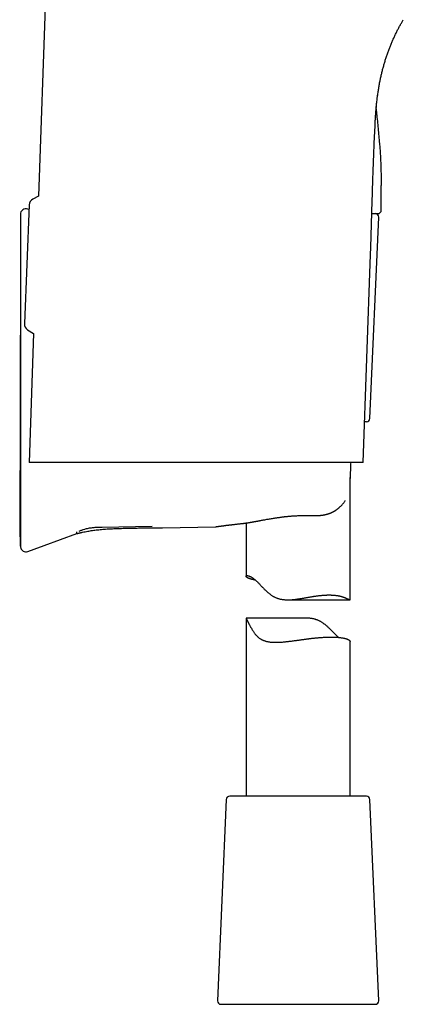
# Model space of a CAD drawing. Header units: millimetres. Extents: x 8 to 658, y 12 to 734.
# Tile 34 of 38: x 513 to 568, y 438 to 580. Entities that reach past the tile are written whole.
import ezdxf

# ---------------------------------------------------------------- set-up
doc = ezdxf.new("R2010")
doc.units = ezdxf.units.MM

msp = doc.modelspace()

# ---------------------------------------------------------------- linework, layer by layer
at = {"color": 7, "linetype": 'Continuous', "lineweight": 30}
for p, q in [((517.37, 615.19), (515.24, 554.3)), ((563.83, 565.09), (563.84, 565.16)), ((515.24, 554.3), (514.43, 553.87)), ((564.7, 552.28), (564.7, 554.78)), ((513.9, 553.03), (513.21, 535.93)), ((513.87, 552.36), (513.7, 552.42)), ((563.07, 522.26), (564.33, 551.26)), ((563.33, 551.78), (564.2, 551.78)), ((562.1, 515.91), (563.15, 545.88)), ((513.68, 535.04), (514.55, 534.49)), ((514.55, 534.49), (513.9, 515.91)), ((562.57, 521.78), (562.3, 521.78)), ((560.2, 496.14), (560.2, 513.75)), ((545.2, 507.18), (545.2, 499.51)), ((513.7, 503.07), (520.78, 505.65)), ((524.43, 506.59), (531.64, 506.72)), ((533.14, 506.5), (540.79, 506.64)), ((512.68, 503.74), (512.68, 503.74)), ((551.19, 496.1), (560.16, 496.1)), ((553.82, 493.46), (545.2, 493.46)), ((545.2, 493.46), (545.2, 467.78)), ((560.2, 467.78), (560.2, 490.1)), ((542.33, 467.3), (541.07, 438.3)), ((558.98, 467.78), (542.83, 467.78)), ((562.57, 467.78), (558.98, 467.78)), ((564.33, 438.3), (563.07, 467.3)), ((541.57, 437.78), (563.83, 437.78))]:
    msp.add_line(p, q, dxfattribs=at)
for centre, radius, start, end in [((514.9, 552.99), 1, 117.7201, 177.7821), ((513.43, 551.67), 0.8, 69.9951, 180), ((564.2, 552.28), 0.5, 270, 0), ((563.83, 551.28), 0.5, 357.5187, 90), ((514.21, 535.89), 1, 177.6358, 237.698), ((562.57, 522.28), 0.5, 270, 357.5187), ((513.43, 503.82), 0.8, 187.6469, 290.0042), ((542.83, 467.28), 0.5, 90, 177.5187), ((562.57, 467.28), 0.5, 2.4813, 90), ((541.57, 438.28), 0.5, 177.5187, 270), ((563.83, 438.28), 0.5, 270, 2.4813)]:
    msp.add_arc(centre, radius, start, end, dxfattribs=at)
for points, knots in [([(563.97, 567.01), (563.99, 567.23), (564.03, 567.65), (564.1, 568.28), (564.18, 568.91), (564.28, 569.53), (564.38, 570.15), (564.49, 570.75), (564.61, 571.32), (564.73, 571.87), (564.86, 572.41), (565.01, 572.95), (565.16, 573.49), (565.32, 574.03), (565.5, 574.56), (565.68, 575.09), (565.87, 575.59), (566.07, 576.09), (566.27, 576.58), (566.49, 577.07), (566.71, 577.55), (566.94, 578.02), (567.17, 578.48), (567.41, 578.92), (567.65, 579.34), (567.8, 579.61), (567.88, 579.74)], [0, 0, 0, 0, 0.047454, 0.095135, 0.141964, 0.188791, 0.235614, 0.282434, 0.324237, 0.366039, 0.40784, 0.449638, 0.491434, 0.53323, 0.575025, 0.616819, 0.656534, 0.696248, 0.735961, 0.775674, 0.815387, 0.855099, 0.892542, 0.929986, 0.96743, 1, 1, 1, 1]), ([(564.1, 568.26), (564.11, 568.34), (564.13, 568.52), (564.17, 568.8), (564.2, 569.01), (564.21, 569.1)], [0, 0, 0, 0, 0.260988, 0.654994, 1, 1, 1, 1]), ([(563.85, 565.33), (563.85, 565.35), (563.85, 565.39), (563.86, 565.45), (563.86, 565.53), (563.87, 565.62), (563.87, 565.71), (563.88, 565.81), (563.88, 565.91), (563.89, 566.01), (563.9, 566.11), (563.91, 566.21), (563.91, 566.33), (563.92, 566.46), (563.94, 566.6), (563.95, 566.75), (563.96, 566.9), (563.98, 567.06), (563.99, 567.18), (563.99, 567.24), (563.99, 567.25)], [0, 0, 0, 0, 0.029003, 0.068898, 0.110488, 0.154111, 0.200064, 0.251837, 0.306128, 0.359633, 0.411881, 0.462879, 0.512632, 0.588314, 0.660965, 0.730612, 0.819242, 0.902632, 0.981413, 1, 1, 1, 1]), ([(563.85, 565.33), (563.86, 565.47), (563.88, 565.81), (563.92, 566.37), (563.95, 566.8), (563.97, 567.01)], [0, 0, 0, 0, 0.2396725, 0.6209136, 1, 1, 1, 1]), ([(564.7, 554.78), (564.7, 555), (564.7, 555.45), (564.71, 556.12), (564.72, 556.79), (564.71, 557.46), (564.7, 558.12), (564.68, 558.82), (564.65, 559.56), (564.61, 560.34), (564.55, 561.11), (564.48, 561.98), (564.39, 562.96), (564.29, 564.05), (564.18, 565.13), (564.07, 566.13), (564, 566.77), (563.97, 567.05)], [0, 0, 0, 0, 0.054517, 0.108978, 0.16336, 0.217631, 0.271749, 0.325687, 0.389026, 0.452111, 0.514935, 0.577495, 0.66646, 0.755032, 0.8433, 0.931361, 1, 1, 1, 1]), ([(563.15, 545.88), (563.18, 546.78), (563.24, 548.57), (563.32, 551.26), (563.4, 553.95), (563.47, 556.31), (563.54, 558.33), (563.6, 560.02), (563.67, 561.71), (563.75, 563.41), (563.81, 564.53), (563.83, 565.09)], [0, 0, 0, 0, 0.140002, 0.280008, 0.420014, 0.560017, 0.648016, 0.736013, 0.824008, 0.912003, 1, 1, 1, 1]), ([(563.84, 565.16), (563.84, 565.16), (563.84, 565.18), (563.84, 565.19), (563.84, 565.22), (563.84, 565.25), (563.85, 565.29), (563.85, 565.32), (563.85, 565.33)], [0, 0, 0, 0, 0.08185, 0.228081, 0.370635, 0.512493, 0.834537, 1, 1, 1, 1]), ([(512.63, 550.99), (512.63, 550.81), (512.63, 550.34), (512.63, 549.56), (512.63, 548.66), (512.63, 547.78), (512.63, 546.91), (512.63, 546.06), (512.63, 545.24), (512.63, 544.45), (512.63, 543.67), (512.63, 542.9), (512.63, 542.14), (512.63, 541.39), (512.63, 540.64), (512.63, 539.91), (512.63, 539.19), (512.63, 538.48), (512.63, 537.79), (512.63, 537.11), (512.63, 536.44), (512.63, 535.77), (512.63, 535.12), (512.63, 534.46), (512.63, 533.82), (512.62, 533.19), (512.62, 532.57), (512.62, 531.96), (512.62, 531.37), (512.62, 530.79), (512.62, 530.18), (512.62, 529.55), (512.62, 528.89), (512.62, 528.25), (512.62, 527.62), (512.62, 527), (512.62, 526.41), (512.62, 525.83), (512.62, 525.27), (512.62, 524.73), (512.62, 524.19), (512.62, 523.68), (512.62, 523.18), (512.61, 522.69), (512.61, 522.22), (512.61, 521.75), (512.61, 521.3), (512.61, 520.86), (512.61, 520.43), (512.61, 520.01), (512.61, 519.6), (512.61, 519.21), (512.6, 518.83), (512.6, 518.46), (512.6, 518.11), (512.6, 517.77), (512.6, 517.44), (512.6, 517.13), (512.6, 516.83), (512.59, 516.55), (512.59, 516.28), (512.59, 516.02), (512.59, 515.77), (512.59, 515.53), (512.59, 515.3), (512.59, 515.09), (512.59, 514.89), (512.58, 514.71), (512.58, 514.53), (512.58, 514.37), (512.58, 514.23), (512.58, 514.09), (512.58, 513.95), (512.58, 513.8), (512.58, 513.65), (512.58, 513.49), (512.57, 513.32), (512.57, 513.13), (512.57, 512.92), (512.57, 512.68), (512.57, 512.43), (512.57, 512.17), (512.56, 511.89), (512.56, 511.6), (512.56, 511.31), (512.55, 511), (512.55, 510.7), (512.55, 510.39), (512.54, 510.08), (512.54, 509.76), (512.54, 509.49), (512.54, 509.25), (512.54, 509.07), (512.54, 508.88), (512.54, 508.71), (512.54, 508.55), (512.54, 508.42), (512.54, 508.33), (512.54, 508.28), (512.54, 508.22), (512.54, 508.17), (512.54, 508.12), (512.54, 508.08), (512.54, 508.05), (512.54, 508.02), (512.54, 508), (512.54, 507.97), (512.54, 507.94), (512.54, 507.89), (512.54, 507.84), (512.54, 507.77), (512.54, 507.69), (512.54, 507.58), (512.54, 507.42), (512.54, 507.23), (512.55, 507.02), (512.55, 506.85), (512.55, 506.72), (512.55, 506.63), (512.56, 506.54), (512.56, 506.45), (512.56, 506.37), (512.56, 506.3), (512.56, 506.23), (512.56, 506.18), (512.56, 506.13), (512.56, 506.1), (512.57, 506.07), (512.57, 506.05), (512.57, 506.04), (512.57, 506.02), (512.57, 506.02), (512.57, 506.02), (512.57, 506.02), (512.57, 506.01), (512.57, 506.01), (512.57, 506.01), (512.57, 506.01), (512.57, 506.01), (512.57, 506), (512.57, 506), (512.57, 505.99), (512.57, 505.99), (512.57, 505.98), (512.57, 505.98), (512.57, 505.97), (512.57, 505.97), (512.57, 505.96), (512.57, 505.96), (512.57, 505.95), (512.57, 505.95), (512.57, 505.94), (512.57, 505.93), (512.57, 505.92), (512.58, 505.9), (512.58, 505.88), (512.58, 505.85), (512.58, 505.82), (512.58, 505.79), (512.58, 505.76), (512.58, 505.72), (512.58, 505.68), (512.58, 505.64), (512.58, 505.6), (512.58, 505.56), (512.58, 505.51), (512.58, 505.46), (512.58, 505.4), (512.58, 505.34), (512.58, 505.28), (512.58, 505.21), (512.59, 505.14), (512.59, 505.06), (512.59, 504.97), (512.59, 504.88), (512.59, 504.79), (512.59, 504.69), (512.59, 504.59), (512.59, 504.48), (512.6, 504.38), (512.6, 504.29), (512.6, 504.22), (512.6, 504.15), (512.6, 504.1), (512.6, 504.06), (512.6, 504.04), (512.6, 504.02), (512.61, 504.01), (512.61, 503.99), (512.61, 503.98), (512.61, 503.97), (512.61, 503.96), (512.61, 503.94), (512.61, 503.93), (512.61, 503.92), (512.62, 503.91), (512.62, 503.91), (512.62, 503.9), (512.62, 503.89), (512.62, 503.89), (512.62, 503.88), (512.62, 503.88), (512.62, 503.88), (512.62, 503.88), (512.62, 503.88), (512.62, 503.87), (512.62, 503.87), (512.62, 503.87), (512.62, 503.87), (512.62, 503.86), (512.62, 503.86), (512.63, 503.85), (512.63, 503.85), (512.63, 503.84), (512.63, 503.83), (512.63, 503.83), (512.63, 503.82), (512.63, 503.81), (512.63, 503.81), (512.63, 503.8), (512.63, 503.8), (512.63, 503.79), (512.63, 503.79), (512.63, 503.79), (512.63, 503.78), (512.63, 503.78), (512.63, 503.76), (512.63, 503.75), (512.64, 503.73), (512.64, 503.72), (512.64, 503.72)], [0, 0, 0, 0, 0.009749, 0.026468, 0.042979, 0.059283, 0.07538, 0.09127, 0.106062, 0.12067, 0.135094, 0.149334, 0.163389, 0.17726, 0.190947, 0.20445, 0.217769, 0.230903, 0.243624, 0.256167, 0.268532, 0.28072, 0.292947, 0.304989, 0.316847, 0.328522, 0.340012, 0.351117, 0.362045, 0.372795, 0.383368, 0.395722, 0.407825, 0.419677, 0.431276, 0.442623, 0.453719, 0.464262, 0.474567, 0.484634, 0.494463, 0.504054, 0.513243, 0.522202, 0.530932, 0.539432, 0.547869, 0.556068, 0.564027, 0.571748, 0.57923, 0.586473, 0.593477, 0.600228, 0.60674, 0.613015, 0.619053, 0.624852, 0.630316, 0.635551, 0.640557, 0.645333, 0.64997, 0.654368, 0.658527, 0.662448, 0.666129, 0.669572, 0.672776, 0.675734, 0.678455, 0.680941, 0.68344, 0.686117, 0.688919, 0.691892, 0.695037, 0.698353, 0.702525, 0.70694, 0.711598, 0.7165, 0.721645, 0.727033, 0.732516, 0.738165, 0.743863, 0.749607, 0.755399, 0.761239, 0.767127, 0.770585, 0.774059, 0.777492, 0.780723, 0.783745, 0.786563, 0.78771, 0.788822, 0.789898, 0.790939, 0.79191, 0.792719, 0.793364, 0.793727, 0.794174, 0.794758, 0.795479, 0.796339, 0.797607, 0.799091, 0.800788, 0.80258, 0.806747, 0.811126, 0.815716, 0.820518, 0.822463, 0.82444, 0.82645, 0.828483, 0.83037, 0.832052, 0.833528, 0.834797, 0.835622, 0.836328, 0.836916, 0.837387, 0.837739, 0.837974, 0.838074, 0.838089, 0.838103, 0.838119, 0.838137, 0.838183, 0.838282, 0.838421, 0.83877, 0.839251, 0.839865, 0.840778, 0.841884, 0.843183, 0.844675, 0.84636, 0.847913, 0.849599, 0.85142, 0.853376, 0.855463, 0.857572, 0.863071, 0.868322, 0.873327, 0.878086, 0.882601, 0.886799, 0.890764, 0.8945, 0.898007, 0.901, 0.903811, 0.906442, 0.908915, 0.911251, 0.913107, 0.914895, 0.916629, 0.918325, 0.920001, 0.921674, 0.923362, 0.925082, 0.926851, 0.928684, 0.930595, 0.932591, 0.934469, 0.936118, 0.937538, 0.938732, 0.939702, 0.940454, 0.940883, 0.941214, 0.94158, 0.942033, 0.942786, 0.943719, 0.944837, 0.946145, 0.947643, 0.949332, 0.951214, 0.95329, 0.955559, 0.957872, 0.960356, 0.963013, 0.965842, 0.968186, 0.970637, 0.973162, 0.975589, 0.978844, 0.981848, 0.984602, 0.987105, 0.989359, 0.991262, 0.992942, 0.994397, 0.99563, 0.996641, 0.997431, 0.997881, 0.998212, 0.998336, 0.998435, 0.998513, 0.998548, 0.998581, 0.998656, 0.998848, 0.999066, 0.99936, 0.999788, 1, 1, 1, 1]), ([(512.63, 551.67), (512.63, 551.67), (512.63, 551.67), (512.63, 551.65), (512.63, 551.63), (512.63, 551.59), (512.63, 551.54), (512.63, 551.47), (512.63, 551.39), (512.63, 551.3), (512.63, 551.19), (512.63, 551.08), (512.63, 550.96), (512.63, 550.82), (512.63, 550.72), (512.63, 550.67)], [0, 0, 0, 0, 0.037922, 0.120131, 0.202289, 0.284407, 0.366495, 0.448566, 0.530631, 0.6127, 0.690094, 0.767512, 0.844963, 0.922455, 1, 1, 1, 1]), ([(512.63, 550.67), (512.63, 550.65), (512.63, 550.61), (512.63, 550.54), (512.63, 550.45), (512.63, 550.35), (512.63, 550.25), (512.63, 550.14), (512.63, 550.04), (512.63, 549.93), (512.63, 549.81), (512.63, 549.68), (512.63, 549.54), (512.63, 549.38), (512.63, 549.22), (512.63, 549.06), (512.63, 548.88), (512.63, 548.68), (512.63, 548.47), (512.63, 548.23), (512.63, 547.98), (512.63, 547.74), (512.63, 547.5), (512.63, 547.26), (512.63, 547.02), (512.63, 546.77), (512.63, 546.52), (512.63, 546.27), (512.63, 546.01), (512.63, 545.76), (512.63, 545.5), (512.63, 545.24), (512.63, 544.95), (512.63, 544.63), (512.63, 544.28), (512.63, 543.93), (512.63, 543.57), (512.63, 543.21), (512.63, 542.85), (512.63, 542.48), (512.63, 542.11), (512.63, 541.87), (512.63, 541.74)], [0, 0, 0, 0, 0.02816, 0.056259, 0.084331, 0.112411, 0.140498, 0.162504, 0.184466, 0.206401, 0.228327, 0.25026, 0.273627, 0.29692, 0.320162, 0.343373, 0.366575, 0.389952, 0.41753, 0.445033, 0.472497, 0.49996, 0.523239, 0.546528, 0.569847, 0.593221, 0.616673, 0.639975, 0.66184, 0.683727, 0.705655, 0.727642, 0.749704, 0.777596, 0.805499, 0.833448, 0.861478, 0.88958, 0.917152, 0.944724, 0.972329, 1, 1, 1, 1]), ([(512.63, 541.74), (512.63, 541.38), (512.63, 540.65), (512.63, 539.56), (512.63, 538.46), (512.63, 537.37), (512.63, 536.27), (512.63, 535.18), (512.63, 534.08), (512.63, 532.96), (512.63, 531.83), (512.63, 530.68), (512.63, 529.52), (512.63, 528.37), (512.63, 527.21), (512.63, 526.06), (512.63, 524.9), (512.63, 523.75), (512.63, 522.6), (512.63, 521.45), (512.63, 520.3), (512.63, 519.17), (512.63, 518.07), (512.63, 516.99), (512.63, 515.91), (512.63, 514.83), (512.63, 514.11), (512.63, 513.75)], [0, 0, 0, 0, 0.03925, 0.078474, 0.117677, 0.156863, 0.196039, 0.235208, 0.274375, 0.313545, 0.35459, 0.395649, 0.436728, 0.477833, 0.518961, 0.560066, 0.601144, 0.642203, 0.683248, 0.724283, 0.765316, 0.80635, 0.845047, 0.883756, 0.922481, 0.961228, 1, 1, 1, 1]), ([(513.95, 515.91), (513.94, 515.91), (513.92, 515.91), (513.91, 515.91), (513.9, 515.91), (513.9, 515.91), (513.9, 515.91)], [0, 0, 0, 0, 0.313732, 0.6275678, 0.9414377, 1, 1, 1, 1]), ([(562.1, 515.91), (562.1, 515.91), (562.1, 515.91), (562.08, 515.91), (562.06, 515.91), (562.02, 515.91), (561.97, 515.91), (561.91, 515.91), (561.83, 515.91), (561.75, 515.91), (561.65, 515.91), (561.54, 515.91), (561.42, 515.91), (561.29, 515.91), (561.14, 515.91), (560.98, 515.91), (560.8, 515.91), (560.62, 515.91), (560.42, 515.91), (560.22, 515.91), (560, 515.91), (559.78, 515.91), (559.55, 515.91), (559.3, 515.91), (559.05, 515.91), (558.78, 515.91), (558.51, 515.91), (558.22, 515.91), (557.92, 515.91), (557.61, 515.91), (557.28, 515.91), (556.94, 515.91), (556.59, 515.91), (556.23, 515.91), (555.87, 515.91), (555.51, 515.91), (555.14, 515.91), (554.76, 515.91), (554.37, 515.91), (553.98, 515.91), (553.58, 515.91), (553.17, 515.91), (552.75, 515.91), (552.32, 515.91), (551.87, 515.91), (551.41, 515.91), (550.94, 515.91), (550.46, 515.91), (549.99, 515.91), (549.52, 515.91), (549.05, 515.91), (548.57, 515.91), (548.09, 515.91), (547.6, 515.91), (547.11, 515.91), (546.62, 515.91), (546.12, 515.91), (545.62, 515.91), (545.1, 515.91), (544.57, 515.91), (544.03, 515.91), (543.49, 515.91), (542.94, 515.91), (542.4, 515.91), (541.87, 515.91), (541.34, 515.91), (540.81, 515.91), (540.28, 515.91), (539.75, 515.91), (539.22, 515.91), (538.69, 515.91), (538.16, 515.91), (537.62, 515.91), (537.08, 515.91), (536.53, 515.91), (535.97, 515.91), (535.42, 515.91), (534.86, 515.91), (534.32, 515.91), (533.78, 515.91), (533.26, 515.91), (532.74, 515.91), (532.22, 515.91), (531.7, 515.91), (531.19, 515.91), (530.68, 515.91), (530.17, 515.91), (529.67, 515.91), (529.16, 515.91), (528.65, 515.91), (528.14, 515.91), (527.63, 515.91), (527.13, 515.91), (526.64, 515.91), (526.16, 515.91), (525.7, 515.91), (525.24, 515.91), (524.79, 515.91), (524.37, 515.91), (523.98, 515.91), (523.62, 515.91), (523.27, 515.91), (522.92, 515.91), (522.58, 515.91), (522.21, 515.91), (521.82, 515.91), (521.41, 515.91), (521, 515.91), (520.61, 515.91), (520.23, 515.91), (519.87, 515.91), (519.52, 515.91), (519.19, 515.91), (518.86, 515.91), (518.54, 515.91), (518.23, 515.91), (517.93, 515.91), (517.64, 515.91), (517.36, 515.91), (517.08, 515.91), (516.81, 515.91), (516.55, 515.91), (516.3, 515.91), (516.06, 515.91), (515.84, 515.91), (515.63, 515.91), (515.44, 515.91), (515.26, 515.91), (515.09, 515.91), (514.93, 515.91), (514.78, 515.91), (514.64, 515.91), (514.52, 515.91), (514.4, 515.91), (514.3, 515.91), (514.2, 515.91), (514.12, 515.91), (514.05, 515.91), (513.99, 515.91), (513.97, 515.91), (513.95, 515.91)], [0, 0, 0, 0, 0.004926, 0.012495, 0.019692, 0.026891, 0.03409, 0.041289, 0.048485, 0.055681, 0.06288, 0.07008, 0.077278, 0.084474, 0.092039, 0.099607, 0.107177, 0.114745, 0.12231, 0.129496, 0.136684, 0.143874, 0.151063, 0.158249, 0.165434, 0.172623, 0.179812, 0.187, 0.194186, 0.201741, 0.209299, 0.216859, 0.224417, 0.231972, 0.239154, 0.246339, 0.253524, 0.260709, 0.267891, 0.275073, 0.282257, 0.289443, 0.296627, 0.303809, 0.311361, 0.318917, 0.326473, 0.334029, 0.341581, 0.348761, 0.355944, 0.363127, 0.37031, 0.37749, 0.384671, 0.391854, 0.399038, 0.406221, 0.413401, 0.420951, 0.428505, 0.436059, 0.443612, 0.451163, 0.458347, 0.465533, 0.472721, 0.479907, 0.487091, 0.494275, 0.501462, 0.50865, 0.515837, 0.523021, 0.530575, 0.538132, 0.54569, 0.553247, 0.560801, 0.567992, 0.575186, 0.58238, 0.589574, 0.596764, 0.603956, 0.611149, 0.618344, 0.625538, 0.632729, 0.640289, 0.647853, 0.655417, 0.662981, 0.670541, 0.677741, 0.684943, 0.692146, 0.699349, 0.706549, 0.712596, 0.718644, 0.724691, 0.730646, 0.736602, 0.742557, 0.750126, 0.757699, 0.765272, 0.772844, 0.780413, 0.787609, 0.794806, 0.802005, 0.809203, 0.816398, 0.823593, 0.830791, 0.837989, 0.845187, 0.852382, 0.859946, 0.867513, 0.87508, 0.882647, 0.890211, 0.897405, 0.904602, 0.911799, 0.918996, 0.92619, 0.933384, 0.94058, 0.947778, 0.954974, 0.962168, 0.969732, 0.9773, 0.984868, 0.992436, 1, 1, 1, 1]), ([(560.29, 515.91), (560.28, 515.78), (560.26, 515.3), (560.23, 514.48), (560.2, 513.79), (560.18, 513.44)], [0, 0, 0, 0, 0.157369, 0.576987, 1, 1, 1, 1]), ([(512.63, 513.75), (512.63, 513.62), (512.63, 513.37), (512.63, 513), (512.63, 512.63), (512.63, 512.26), (512.63, 511.92), (512.63, 511.61), (512.63, 511.33), (512.63, 511.06), (512.63, 510.78), (512.63, 510.51), (512.63, 510.23), (512.63, 509.96), (512.63, 509.68), (512.63, 509.42), (512.63, 509.16), (512.63, 508.88), (512.63, 508.6), (512.63, 508.31), (512.63, 508.04), (512.63, 507.78), (512.63, 507.55), (512.63, 507.34), (512.63, 507.13), (512.63, 506.93), (512.63, 506.74), (512.63, 506.56), (512.63, 506.4), (512.63, 506.24), (512.63, 506.09), (512.63, 505.95), (512.63, 505.8), (512.63, 505.65), (512.63, 505.5), (512.63, 505.37), (512.63, 505.24), (512.63, 505.13), (512.63, 505.03), (512.63, 504.95), (512.63, 504.88), (512.63, 504.84), (512.63, 504.82)], [0, 0, 0, 0, 0.02816, 0.056259, 0.084331, 0.112411, 0.140498, 0.162504, 0.184466, 0.206401, 0.228327, 0.25026, 0.273627, 0.29692, 0.320162, 0.343373, 0.366575, 0.389952, 0.41753, 0.445033, 0.472497, 0.49996, 0.523239, 0.546528, 0.569847, 0.593221, 0.616673, 0.639975, 0.66184, 0.683727, 0.705655, 0.727642, 0.749704, 0.777596, 0.805499, 0.833448, 0.861478, 0.88958, 0.917152, 0.944724, 0.972329, 1, 1, 1, 1]), ([(554.37, 508.25), (554.43, 508.25), (554.54, 508.24), (554.69, 508.24), (554.84, 508.24), (554.97, 508.24), (555.08, 508.24), (555.19, 508.24), (555.28, 508.24), (555.36, 508.24), (555.42, 508.25), (555.48, 508.25), (555.51, 508.25), (555.54, 508.25), (555.56, 508.25), (555.57, 508.25), (555.59, 508.25), (555.62, 508.26), (555.65, 508.26), (555.69, 508.26), (555.73, 508.26), (555.77, 508.27), (555.84, 508.27), (555.94, 508.28), (556.06, 508.29), (556.17, 508.31), (556.26, 508.32), (556.34, 508.33), (556.43, 508.35), (556.51, 508.36), (556.58, 508.38), (556.64, 508.39), (556.68, 508.4), (556.71, 508.41), (556.74, 508.41), (556.76, 508.42), (556.79, 508.43), (556.82, 508.43), (556.86, 508.44), (556.9, 508.46), (556.95, 508.47), (557.01, 508.49), (557.07, 508.51), (557.12, 508.52), (557.19, 508.55), (557.27, 508.58), (557.37, 508.61), (557.47, 508.66), (557.57, 508.7), (557.67, 508.75), (557.76, 508.8), (557.83, 508.84), (557.89, 508.87), (557.93, 508.89), (557.97, 508.91), (557.99, 508.93), (558.01, 508.94), (558.03, 508.95), (558.06, 508.97), (558.1, 508.99), (558.14, 509.02), (558.2, 509.06), (558.26, 509.1), (558.32, 509.15), (558.39, 509.2), (558.47, 509.26), (558.54, 509.32), (558.62, 509.39), (558.73, 509.49), (558.87, 509.62), (559.03, 509.78), (559.16, 509.94), (559.28, 510.08), (559.38, 510.23), (559.46, 510.35), (559.5, 510.42), (559.51, 510.44)], [0, 0, 0, 0, 0.027727, 0.053377, 0.076936, 0.09839, 0.11773, 0.134947, 0.150037, 0.162993, 0.173811, 0.182485, 0.188333, 0.192524, 0.195056, 0.197047, 0.200304, 0.204853, 0.210328, 0.216913, 0.223796, 0.230668, 0.237529, 0.25788, 0.278135, 0.298878, 0.311842, 0.325201, 0.338961, 0.35313, 0.367373, 0.375516, 0.382487, 0.38828, 0.392892, 0.396319, 0.400119, 0.405122, 0.411611, 0.419596, 0.429075, 0.438988, 0.448663, 0.458099, 0.467295, 0.485775, 0.503177, 0.519484, 0.539582, 0.55817, 0.575541, 0.59166, 0.600297, 0.608509, 0.615608, 0.621046, 0.624851, 0.628651, 0.633314, 0.64114, 0.650614, 0.661751, 0.67456, 0.688504, 0.70402, 0.720958, 0.738275, 0.755761, 0.773408, 0.815588, 0.858428, 0.891186, 0.924088, 0.957023, 0.989886, 1, 1, 1, 1]), ([(544.43, 507.08), (544.45, 507.08), (544.49, 507.08), (544.55, 507.09), (544.61, 507.1), (544.65, 507.1), (544.69, 507.11), (544.73, 507.11), (544.78, 507.12), (544.84, 507.13), (544.91, 507.13), (544.96, 507.14), (545.01, 507.15), (545.05, 507.15), (545.08, 507.16), (545.12, 507.16), (545.16, 507.17), (545.21, 507.18), (545.27, 507.19), (545.33, 507.19), (545.41, 507.21), (545.51, 507.22), (545.62, 507.24), (545.7, 507.25), (545.77, 507.27), (545.84, 507.28), (545.9, 507.29), (545.95, 507.3), (546.02, 507.31), (546.09, 507.32), (546.17, 507.33), (546.26, 507.35), (546.36, 507.37), (546.46, 507.39), (546.55, 507.4), (546.62, 507.41), (546.68, 507.42), (546.72, 507.43), (546.77, 507.44), (546.8, 507.45), (546.83, 507.45), (546.85, 507.46), (546.87, 507.46), (546.9, 507.47), (546.93, 507.47), (546.96, 507.48), (547.01, 507.49), (547.07, 507.5), (547.13, 507.51), (547.19, 507.52), (547.26, 507.53), (547.38, 507.55), (547.56, 507.59), (547.8, 507.63), (548.05, 507.68), (548.32, 507.73), (548.59, 507.77), (548.88, 507.82), (549.12, 507.86), (549.3, 507.89), (549.44, 507.91), (549.58, 507.93), (549.71, 507.95), (549.86, 507.97), (550.01, 507.99), (550.17, 508.02), (550.33, 508.04), (550.5, 508.06), (550.67, 508.08), (550.86, 508.1), (551.05, 508.12), (551.25, 508.14), (551.46, 508.16), (551.68, 508.18), (551.91, 508.19), (552.15, 508.21), (552.4, 508.22), (552.66, 508.24), (552.93, 508.25), (553.2, 508.25), (553.49, 508.26), (553.78, 508.26), (554.07, 508.26), (554.27, 508.25), (554.37, 508.25)], [0, 0, 0, 0, 0.008526, 0.0160667, 0.0226253, 0.0282046, 0.0328071, 0.0368645, 0.0407813, 0.0508297, 0.0598215, 0.0656106, 0.0708917, 0.0756662, 0.0799349, 0.0840044, 0.088941, 0.0948351, 0.1015736, 0.1085247, 0.1155889, 0.1297933, 0.1436549, 0.1520051, 0.1598411, 0.1670564, 0.1735981, 0.179887, 0.1869405, 0.1948029, 0.2043615, 0.2145068, 0.2251094, 0.2361681, 0.2476818, 0.2537178, 0.259663, 0.2649058, 0.2694074, 0.2731684, 0.2761896, 0.2784714, 0.2805915, 0.2830141, 0.2860658, 0.289746, 0.2949461, 0.3010352, 0.3077623, 0.314535, 0.3213281, 0.3281414, 0.3526383, 0.3773872, 0.4023811, 0.4298145, 0.4576469, 0.4858621, 0.5144424, 0.5274029, 0.5404505, 0.5535853, 0.5668078, 0.5803542, 0.5949145, 0.6105317, 0.625334, 0.6409729, 0.6574474, 0.6747565, 0.6928995, 0.7115293, 0.730962, 0.7511967, 0.7722328, 0.7944737, 0.8175436, 0.841441, 0.8661646, 0.8917123, 0.9176037, 0.9442848, 0.9717517, 1, 1, 1, 1]), ([(540.9, 506.65), (540.9, 506.65), (540.9, 506.65), (540.91, 506.65), (540.92, 506.65), (540.93, 506.65), (540.94, 506.65), (540.96, 506.65), (540.97, 506.66), (540.99, 506.66), (541.01, 506.66), (541.03, 506.67), (541.05, 506.67), (541.07, 506.67), (541.09, 506.67), (541.11, 506.68), (541.13, 506.68), (541.16, 506.68), (541.21, 506.69), (541.29, 506.7), (541.38, 506.71), (541.46, 506.72), (541.52, 506.73), (541.56, 506.74), (541.61, 506.74), (541.66, 506.75), (541.71, 506.76), (541.78, 506.77), (541.84, 506.77), (541.92, 506.78), (542.01, 506.8), (542.11, 506.81), (542.21, 506.82), (542.32, 506.84), (542.44, 506.85), (542.56, 506.87), (542.69, 506.88), (542.82, 506.9), (542.97, 506.92), (543.13, 506.93), (543.29, 506.95), (543.46, 506.97), (543.64, 506.99), (543.82, 507.01), (544.01, 507.03), (544.21, 507.06), (544.36, 507.07), (544.43, 507.08)], [0, 0, 0, 0, 0.021996, 0.045001, 0.066917, 0.087743, 0.107476, 0.125792, 0.143051, 0.159252, 0.174394, 0.188752, 0.202007, 0.214156, 0.225237, 0.236041, 0.246881, 0.257757, 0.291977, 0.326546, 0.361463, 0.396724, 0.409702, 0.423462, 0.438167, 0.453817, 0.470411, 0.487949, 0.50643, 0.527849, 0.550412, 0.574117, 0.598965, 0.624955, 0.649573, 0.675133, 0.701635, 0.729077, 0.757458, 0.786776, 0.817029, 0.84558, 0.874912, 0.905023, 0.935909, 0.967569, 1, 1, 1, 1]), ([(520.78, 505.65), (520.78, 505.65), (520.8, 505.65), (520.82, 505.66), (520.85, 505.67), (520.88, 505.67), (520.91, 505.68), (520.97, 505.7), (521.05, 505.72), (521.15, 505.74), (521.26, 505.77), (521.37, 505.79), (521.48, 505.82), (521.68, 505.86), (521.97, 505.92), (522.34, 505.99), (522.7, 506.05), (523.04, 506.1), (523.4, 506.15), (523.77, 506.19), (524.15, 506.23), (524.54, 506.27), (524.94, 506.3), (525.34, 506.32), (525.74, 506.34), (526.14, 506.36), (526.71, 506.39), (527.44, 506.41), (528.34, 506.43), (529.24, 506.45), (529.92, 506.46), (530.38, 506.47), (530.64, 506.47), (530.91, 506.48), (531.17, 506.48), (531.45, 506.48), (531.73, 506.49), (532.02, 506.49), (532.31, 506.49), (532.61, 506.5), (532.89, 506.5), (533.07, 506.5), (533.14, 506.5)], [0, 0, 0, 0, 0.001141, 0.003878, 0.0062, 0.008631, 0.011189, 0.013873, 0.021904, 0.030885, 0.039706, 0.048906, 0.058042, 0.067115, 0.099004, 0.130111, 0.157647, 0.185866, 0.214806, 0.244475, 0.275508, 0.307315, 0.339588, 0.371894, 0.404234, 0.436609, 0.46902, 0.541335, 0.61369, 0.685629, 0.75711, 0.77799, 0.79883, 0.819686, 0.841186, 0.863508, 0.886653, 0.909227, 0.932534, 0.956571, 0.981339, 1, 1, 1, 1]), ([(520.78, 505.65), (520.78, 505.65), (520.78, 505.65), (520.78, 505.67), (520.78, 505.72), (520.78, 505.79), (520.78, 505.85), (520.78, 505.88)], [0, 0, 0, 0, 0.120001, 0.340001, 0.560002, 0.780001, 1, 1, 1, 1]), ([(521.13, 506.01), (521.26, 506.06), (521.52, 506.16), (521.87, 506.27), (522.19, 506.36), (522.46, 506.43), (522.74, 506.48), (523.02, 506.52), (523.3, 506.55), (523.63, 506.57), (524.01, 506.58), (524.29, 506.59), (524.43, 506.59)], [0, 0, 0, 0, 0.1236756, 0.2477852, 0.330867, 0.4144047, 0.4983841, 0.5824998, 0.6664187, 0.7500366, 0.8751264, 1, 1, 1, 1]), ([(540.79, 506.64), (540.81, 506.64), (540.85, 506.64), (540.88, 506.64), (540.9, 506.65)], [0, 0, 0, 0, 0.44875, 1, 1, 1, 1]), ([(512.63, 504.82), (512.63, 504.77), (512.63, 504.68), (512.63, 504.54), (512.63, 504.42), (512.63, 504.31), (512.63, 504.22), (512.63, 504.13), (512.63, 504.08), (512.63, 504.05)], [0, 0, 0, 0, 0.1428969, 0.285754, 0.4285873, 0.5714127, 0.714246, 0.8571031, 1, 1, 1, 1]), ([(512.63, 504.05), (512.63, 504.03), (512.63, 504), (512.63, 503.96), (512.64, 503.94)], [0, 0, 0, 0, 0.4999996, 1, 1, 1, 1]), ([(512.64, 503.94), (512.64, 503.92), (512.65, 503.88), (512.66, 503.83), (512.67, 503.79), (512.67, 503.77), (512.68, 503.75), (512.68, 503.74), (512.68, 503.74), (512.68, 503.74)], [0, 0, 0, 0, 0.194347, 0.374942, 0.543487, 0.663268, 0.778484, 0.890302, 1, 1, 1, 1]), ([(512.67, 503.74), (512.67, 503.74), (512.67, 503.73), (512.66, 503.73), (512.66, 503.73), (512.65, 503.73), (512.65, 503.72), (512.64, 503.72), (512.64, 503.72), (512.64, 503.72), (512.64, 503.72), (512.64, 503.72), (512.64, 503.72)], [0, 0, 0, 0, 0.029068, 0.098198, 0.18682, 0.278499, 0.36197, 0.44359, 0.525499, 0.608377, 0.869054, 1, 1, 1, 1]), ([(546.54, 498.94), (546.54, 498.94), (546.5, 498.95), (546.42, 498.96), (546.31, 498.98), (546.21, 499.01), (546.11, 499.03), (546.01, 499.05), (545.92, 499.08), (545.84, 499.1), (545.76, 499.13), (545.68, 499.15), (545.61, 499.18), (545.55, 499.21), (545.49, 499.24), (545.44, 499.27), (545.39, 499.29), (545.34, 499.32), (545.31, 499.35), (545.27, 499.38), (545.25, 499.41), (545.23, 499.43), (545.21, 499.46), (545.2, 499.48), (545.2, 499.5), (545.2, 499.53), (545.21, 499.54), (545.22, 499.56), (545.24, 499.57), (545.27, 499.58), (545.3, 499.59), (545.34, 499.59), (545.39, 499.59), (545.44, 499.58), (545.5, 499.57), (545.56, 499.56), (545.63, 499.53), (545.71, 499.5), (545.79, 499.46), (545.88, 499.42), (545.97, 499.37), (546.07, 499.31), (546.17, 499.24), (546.27, 499.17), (546.38, 499.09), (546.49, 498.99), (546.6, 498.9), (546.72, 498.79), (546.84, 498.67), (546.97, 498.54), (547.11, 498.39), (547.25, 498.24), (547.39, 498.09), (547.54, 497.94), (547.69, 497.78), (547.84, 497.62), (548, 497.47), (548.17, 497.31), (548.34, 497.16), (548.51, 497.01), (548.68, 496.89), (548.83, 496.77), (548.98, 496.68), (549.13, 496.59), (549.28, 496.51), (549.44, 496.43), (549.61, 496.36), (549.78, 496.3), (549.95, 496.25), (550.13, 496.2), (550.31, 496.17), (550.49, 496.14), (550.68, 496.12), (550.86, 496.11), (551.06, 496.1), (551.25, 496.1), (551.45, 496.1), (551.67, 496.11), (551.9, 496.13), (552.14, 496.15), (552.36, 496.18), (552.58, 496.21), (552.79, 496.24), (553, 496.27), (553.21, 496.3), (553.41, 496.34), (553.6, 496.37), (553.79, 496.4), (553.98, 496.43), (554.16, 496.47), (554.35, 496.5), (554.53, 496.53), (554.71, 496.56), (554.9, 496.59), (555.08, 496.62), (555.26, 496.64), (555.44, 496.67), (555.62, 496.69), (555.79, 496.71), (555.97, 496.73), (556.15, 496.75), (556.32, 496.76), (556.5, 496.77), (556.67, 496.78), (556.83, 496.79), (557, 496.8), (557.11, 496.8), (557.16, 496.8)], [0, 0, 0, 0, 0.000803, 0.0100183, 0.0192337, 0.0284771, 0.0377206, 0.0469509, 0.056188, 0.0654044, 0.0746274, 0.0839449, 0.0932624, 0.1026074, 0.1119523, 0.1213577, 0.1307631, 0.1401965, 0.1496299, 0.1590493, 0.1684758, 0.1780198, 0.1875714, 0.1972281, 0.2068848, 0.2165753, 0.2262657, 0.2360356, 0.2458055, 0.2556162, 0.2654268, 0.275241, 0.2850674, 0.2948746, 0.3046817, 0.314547, 0.324412, 0.3343518, 0.3442914, 0.3543064, 0.3643213, 0.3741494, 0.3839774, 0.3938875, 0.4037976, 0.4138021, 0.4238067, 0.433892, 0.4439778, 0.4554535, 0.4669453, 0.4785611, 0.4901772, 0.5018228, 0.5134685, 0.5251643, 0.53686, 0.5485827, 0.560305, 0.572009, 0.5837277, 0.5924151, 0.6011021, 0.6098365, 0.6185704, 0.6273803, 0.6361898, 0.6450905, 0.6539912, 0.6626954, 0.6713998, 0.6801854, 0.6889714, 0.6978361, 0.7067012, 0.7156243, 0.7245477, 0.7350786, 0.7456099, 0.7562035, 0.7667973, 0.7764444, 0.7860916, 0.7957728, 0.805454, 0.8145396, 0.8236316, 0.8321994, 0.8407725, 0.8494276, 0.8580828, 0.8667597, 0.8754367, 0.884163, 0.8928894, 0.9016399, 0.9103903, 0.9191251, 0.9278664, 0.9368346, 0.9458029, 0.9548013, 0.9637997, 0.9728335, 0.9818673, 0.9909336, 1, 1, 1, 1]), ([(557.16, 496.8), (557.22, 496.8), (557.32, 496.8), (557.48, 496.79), (557.63, 496.78), (557.78, 496.77), (557.93, 496.76), (558.07, 496.75), (558.21, 496.73), (558.34, 496.71), (558.48, 496.69), (558.6, 496.66), (558.73, 496.64), (558.84, 496.61), (558.95, 496.58), (559.06, 496.55), (559.16, 496.52), (559.26, 496.48), (559.35, 496.45), (559.44, 496.42), (559.53, 496.38), (559.61, 496.35), (559.68, 496.31), (559.75, 496.28), (559.82, 496.25), (559.88, 496.22), (559.94, 496.19), (560, 496.16), (560.04, 496.14), (560.09, 496.12), (560.12, 496.11), (560.15, 496.1), (560.17, 496.1), (560.19, 496.1), (560.19, 496.12), (560.2, 496.13), (560.2, 496.14), (560.2, 496.14)], [0, 0, 0, 0, 0.028229, 0.056484, 0.085054, 0.113625, 0.142299, 0.170973, 0.199868, 0.228764, 0.257759, 0.286754, 0.315724, 0.344716, 0.372896, 0.401096, 0.429578, 0.458061, 0.486623, 0.515184, 0.543918, 0.572651, 0.601465, 0.630279, 0.659045, 0.687832, 0.719438, 0.751044, 0.782791, 0.814538, 0.84648, 0.878421, 0.910587, 0.942751, 0.966637, 0.990523, 1, 1, 1, 1]), ([(545.2, 493.46), (545.2, 493.46), (545.2, 493.46), (545.2, 493.46), (545.2, 493.45), (545.2, 493.43), (545.21, 493.41), (545.23, 493.39), (545.24, 493.35), (545.26, 493.31), (545.29, 493.27), (545.31, 493.22), (545.34, 493.16), (545.38, 493.09), (545.41, 493.02), (545.45, 492.95), (545.49, 492.87), (545.53, 492.78), (545.57, 492.69), (545.63, 492.59), (545.68, 492.48), (545.75, 492.35), (545.82, 492.22), (545.91, 492.07), (546.02, 491.88), (546.14, 491.68), (546.25, 491.51), (546.36, 491.36), (546.47, 491.21), (546.57, 491.08), (546.66, 490.98), (546.74, 490.9), (546.82, 490.82), (546.92, 490.73), (547.03, 490.64), (547.16, 490.54), (547.29, 490.45), (547.42, 490.38), (547.53, 490.33), (547.62, 490.29), (547.72, 490.25), (547.83, 490.21), (547.94, 490.17), (548.08, 490.13), (548.24, 490.09), (548.41, 490.05), (548.59, 490.03), (548.78, 490), (549, 489.98), (549.21, 489.97), (549.39, 489.97), (549.56, 489.97), (549.76, 489.97), (550, 489.98), (550.23, 490), (550.46, 490.01), (550.68, 490.03), (550.89, 490.06), (551.1, 490.08), (551.31, 490.1), (551.53, 490.13), (551.77, 490.16), (552.03, 490.19), (552.31, 490.23), (552.58, 490.27), (552.82, 490.3), (553.04, 490.33), (553.24, 490.36), (553.43, 490.39), (553.63, 490.41), (553.84, 490.44), (554.05, 490.47), (554.23, 490.49), (554.41, 490.51), (554.59, 490.54), (554.78, 490.56), (554.97, 490.58), (555.16, 490.6), (555.37, 490.62), (555.59, 490.64), (555.8, 490.66), (556.02, 490.67), (556.24, 490.69), (556.46, 490.7), (556.68, 490.71), (556.91, 490.72), (557.12, 490.73), (557.33, 490.73), (557.52, 490.73), (557.69, 490.73), (557.87, 490.73), (558.04, 490.72), (558.2, 490.71), (558.37, 490.7), (558.53, 490.69), (558.69, 490.67), (558.84, 490.65), (558.98, 490.63), (559.11, 490.61), (559.23, 490.59), (559.34, 490.57), (559.44, 490.54), (559.54, 490.52), (559.64, 490.49), (559.73, 490.45), (559.82, 490.42), (559.89, 490.38), (559.96, 490.35), (560.02, 490.32), (560.07, 490.28), (560.11, 490.25), (560.14, 490.22), (560.17, 490.19), (560.18, 490.16), (560.19, 490.13), (560.2, 490.12), (560.2, 490.1), (560.2, 490.1)], [0, 0, 0, 0, 0.0049975, 0.0118483, 0.0186234, 0.0253984, 0.032214, 0.0390295, 0.0459031, 0.0527766, 0.0597066, 0.0666365, 0.0734041, 0.0801719, 0.0869854, 0.0937992, 0.1006599, 0.1075208, 0.1144078, 0.121295, 0.1301656, 0.1390365, 0.1479324, 0.1568284, 0.171244, 0.1856733, 0.1957764, 0.2058793, 0.2160086, 0.2261374, 0.232402, 0.2386664, 0.2449471, 0.2512276, 0.2598885, 0.2685493, 0.2772793, 0.2860092, 0.291512, 0.2970147, 0.3025355, 0.3080564, 0.3147181, 0.3213874, 0.3300332, 0.3386791, 0.3473854, 0.3560917, 0.3670447, 0.3780231, 0.3846359, 0.3912536, 0.401331, 0.4114085, 0.4215457, 0.4316829, 0.4404416, 0.4492003, 0.4579914, 0.4667826, 0.4756123, 0.4844497, 0.4961461, 0.5078597, 0.5186581, 0.5294697, 0.5373802, 0.5452907, 0.5532222, 0.5611538, 0.5701067, 0.5790674, 0.5861271, 0.5931907, 0.6010528, 0.608915, 0.616799, 0.6246829, 0.634077, 0.6434712, 0.6529036, 0.662336, 0.6725065, 0.6826894, 0.6933688, 0.7040481, 0.7147858, 0.7255234, 0.7349442, 0.7443649, 0.7538258, 0.7632866, 0.7731279, 0.7829804, 0.793414, 0.8038476, 0.8143346, 0.8248216, 0.8340165, 0.8432113, 0.8524415, 0.8616718, 0.8712679, 0.8808738, 0.891528, 0.9021822, 0.9128888, 0.9235954, 0.9329802, 0.9423651, 0.951785, 0.961205, 0.9709977, 0.9808005, 0.9878611, 0.9949254, 1, 1, 1, 1]), ([(558.54, 490.69), (558.52, 490.7), (558.48, 490.74), (558.4, 490.8), (558.3, 490.9), (558.19, 491), (558.06, 491.13), (557.91, 491.28), (557.75, 491.45), (557.58, 491.61), (557.42, 491.77), (557.26, 491.93), (557.11, 492.07), (556.95, 492.21), (556.78, 492.36), (556.62, 492.5), (556.48, 492.61), (556.36, 492.69), (556.23, 492.78), (556.09, 492.87), (555.94, 492.96), (555.8, 493.04), (555.64, 493.11), (555.5, 493.17), (555.38, 493.22), (555.28, 493.25), (555.18, 493.29), (555.05, 493.32), (554.9, 493.36), (554.73, 493.39), (554.56, 493.42), (554.38, 493.44), (554.2, 493.45), (554.02, 493.46), (553.89, 493.46), (553.82, 493.46)], [0, 0, 0, 0, 0.011576, 0.037908, 0.064265, 0.09748, 0.130728, 0.174504, 0.218282, 0.262197, 0.306112, 0.343426, 0.38074, 0.418124, 0.455507, 0.503103, 0.526941, 0.550779, 0.57932, 0.607867, 0.636404, 0.665301, 0.69421, 0.723102, 0.741141, 0.759179, 0.777287, 0.795395, 0.823992, 0.852606, 0.881206, 0.910315, 0.939437, 0.968548, 1, 1, 1, 1])]:
    msp.add_open_spline(points, degree=3, knots=knots, dxfattribs=at)

doc.saveas('drawing.dxf')
